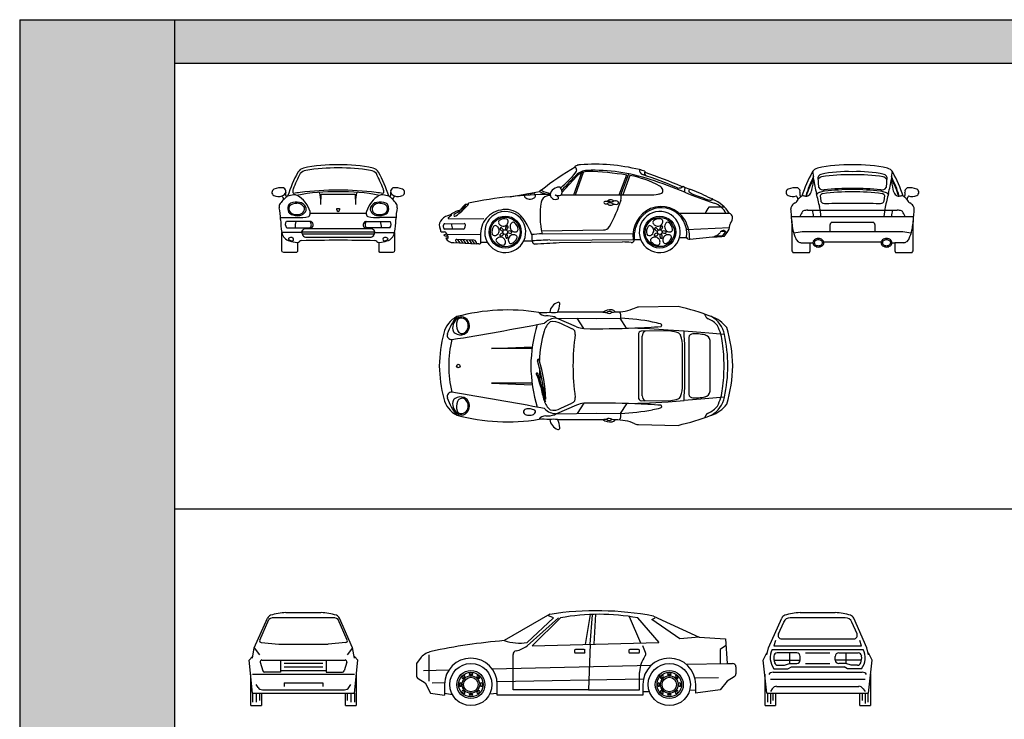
# Model space of a CAD drawing. Header units: millimetres. Extents: x 1343 to 64046, y 44602 to 77982.
# Tile 22 of 68: x 1343 to 15591, y 67861 to 77982. Entities that reach past the tile are written whole.
import ezdxf

# ---------------------------------------------------------------- set-up
doc = ezdxf.new("R2010")
doc.units = ezdxf.units.MM
doc.layers.add('L1', color=7, linetype='Continuous')

# ---------------------------------------------------------------- blocks, each defined once
blk = doc.blocks.new('A$C74323DED')
for p, q in [((3454, 1779), (2883, 1770)), ((1698, 1611), (2276, 1604)), ((1987, 1485), (1698, 1611)), ((2365, 1697), (1709, 1697)), ((2091, 1458), (1994, 1608)), ((2276, 1604), (2625, 1607)), ((2709, 1467), (2615, 1607)), ((1920, 1456), (1757, 1530)), ((3040, 1455), (2706, 1463)), ((3313, 1438), (3040, 1455)), ((3542, 1423), (3313, 1438)), ((2881, 1371), (2881, 919)), ((3349, 1420), (2924, 1424)), ((2936, 919), (2936, 1351)), ((3843, 1398), (3542, 1423)), ((3610, 1330), (3610, 919)), ((3749, 1381), (3670, 1382)), ((4128, 1372), (3843, 1398)), ((3920, 919), (3920, 1285)), ((757, 1172), (1346, 1193)), ((1343, 1172), (757, 1172)), ((3521, 919), (3521, 1193)), ((2881, 919), (2881, 467)), ((2936, 488), (2936, 919)), ((3521, 645), (3521, 919)), ((3610, 919), (3610, 508)), ((3920, 553), (3920, 919)), ((1343, 667), (757, 667)), ((757, 667), (1346, 646)), ((3843, 440), (3542, 416)), ((3670, 456), (3749, 458)), ((4128, 466), (3843, 440)), ((1987, 353), (1698, 227)), ((1757, 308), (1920, 382)), ((2091, 381), (1994, 231)), ((2709, 371), (2615, 232)), ((2706, 375), (3040, 383)), ((2924, 415), (3349, 419)), ((3040, 383), (3313, 401)), ((3313, 401), (3542, 416)), ((1698, 227), (2276, 234)), ((2276, 234), (2625, 231)), ((1709, 142), (2365, 142)), ((2883, 69), (3454, 59))]:
    blk.add_line(p, q)
blk.add_circle((275, 917), 26.6)
for centre, radius, start, end in [((989, -1113), 2841, 80.8502, 105.0021), ((1775, 1669), 180, 109.8569, 171.1321), ((1474, 1833), 272, 329.8315, 356.1352), ((1722, 1816), 23, 356.1352, 109.8569), ((2481, 1502), 227, 85.3914, 120.853), ((2494, 1666), 62.2, 34.5743, 84.6458), ((2566, 2363), 662, 268.1893, 293.5908), ((2898, 1603), 167, 95.1224, 113.5908), ((2655, -1726), 3595, 69.1236, 77.1575), ((430, 1299), 377, 117.9341, 165.8561), ((798, 1172), 713, 139.8356, 163.0263), ((431, 1422), 250, 127.028, 151.6532), ((468, 1509), 219, 164.1178, 200.1268), ((311, 1553), 56.1, 99.1163, 164.1178), ((321, 1523), 106, 37.9901, 112.4095), ((318, 1511), 99.1, 44.3179, 99.1163), ((311, 1504), 109, 356.0625, 44.3179), ((290, 1499), 146, 327.3729, 37.9901), ((1497, 2565), 874, 266.2788, 276.579), ((1538, 1764), 121, 216.3025, 270.9016), ((1697, 1368), 243, 89.731, 135.9605), ((1546, 1139), 505, 75.5186, 90.7239), ((1653, 1991), 300, 259.298, 280.702), ((1699, 1640), 28.7, 205.9448, 269.41), ((2440, 2256), 564, 262.3343, 268.0614), ((2461, 1645), 61.9, 53.34, 130.5245), ((2458, 1739), 60, 231.9068, 311.9577), ((2440, 2256), 564, 275.8996, 280.6987), ((2498, 1635), 130, 347.733, 31.3426), ((2506, -1399), 3009, 78.8685, 87.7376), ((3957, 1711), 128, 198.9069, 239.4435), ((3768, 1296), 329, 38.5491, 67.8682), ((3794, 1199), 456, 36.82, 71.8248), ((3738, 1287), 399, 12.4252, 60.1974), ((-7490, 48703), 48020, 279.1905, 280.8179), ((344, 1469), 151, 151.6532, 191.6286), ((267, 1453), 72.1, 191.6286, 237.7927), ((330, 1461), 73.4, 202.5631, 318.9552), ((279, 1506), 141, 318.9552, 356.0625), ((3487, 888), 2163, 163.0913, 179.1793), ((1792, 1337), 288, 130.3021, 163.3105), ((1648, 1352), 209, 58.5386, 101.741), ((1901, 1391), 67.8, 345.774, 73.1452), ((2134, 1833), 377, 247.0122, 263.4658), ((2291, 14176), 12719, 269.1001, 272.4197), ((2664, 7520), 6055, 271.5472, 275.1572), ((2566, -1097), 2700, 76.3839, 78.8685), ((3197, 1507), 21, 304.6109, 76.3839), ((3361, 1172), 741, 5.9587, 26.3467), ((2341, 908), 1904, 0.3429, 17.2682), ((2143, 867), 2144, 165.8561, 178.6137), ((176, 1362), 62.2, 163.0263, 273.4503), ((1989, 902), 1853, 167.5836, 179.4615), ((308, 1519), 150, 237.7927, 290.4863), ((323, 1478), 106, 290.4863, 327.3729), ((3060, 957), 1612, 163.3105, 178.5788), ((5525, 896), 3591, 172.3421, 179.6342), ((2931, 1374), 50, 98.3498, 183.3387), ((3016, 1353), 80.6, 119.4221, 181.6531), ((3333, 1075), 345, 69.3284, 87.2077), ((3430, 1333), 69, 24.9469, 69.3284), ((3074, 1204), 447, 358.5563, 20.6788), ((-3919, 973), 7474, 359.5886, 3.4511), ((3666, 1326), 56.4, 86.7926, 175.4907), ((3688, 647), 736, 77.7157, 85.2325), ((3823, 1271), 97.7, 8.5929, 77.7157), ((1787, 893), 2389, 0.6326, 11.5834), ((1869, 940), 2251, 359.4726, 7.8972), ((1433, 1000), 14.3, 16.9212, 209.452), ((-612, 378), 2152, 1.6045, 16.9212), ((2143, 971), 2144, 181.3863, 194.1439), ((1989, 937), 1853, 180.5385, 192.4164), ((3487, 950), 2163, 180.8207, 196.9087), ((-1123, 229), 2655, 8.2627, 16.7299), ((3060, 882), 1612, 179.6179, 185.9686), ((5525, 942), 3591, 180.3658, 187.6579), ((-3919, 866), 7474, 356.5489, 0.4114), ((1869, 898), 2251, 352.1028, 0.5274), ((1787, 946), 2389, 348.4166, 359.3674), ((2341, 931), 1904, 342.7318, 359.6571), ((1414, 805), 10.7, 20.4589, 234.6463), ((-748, -50), 2316, 12.8462, 21.4384), ((-869, -47), 2447, 10.4806, 20.4589), ((3060, 882), 1612, 189.5681, 196.6895), ((3272, 867), 1786, 188.2627, 193.8902), ((3074, 634), 447, 339.3212, 1.4437), ((3361, 666), 741, 333.6533, 354.0413), ((430, 539), 377, 194.1439, 242.0659), ((176, 476), 62.2, 86.5497, 196.9737), ((798, 666), 713, 196.9737, 220.1644), ((-7490, -46865), 48020, 79.1821, 80.8095), ((267, 386), 72.1, 122.2073, 168.3714), ((308, 320), 150, 69.5137, 122.2073), ((330, 377), 73.4, 41.0448, 157.4369), ((323, 361), 106, 32.6271, 69.5137), ((1717, 512), 212, 192.8462, 212.2634), ((1901, 447), 67.8, 286.8548, 14.226), ((2931, 464), 50, 176.6613, 261.6502), ((3016, 485), 80.6, 178.3469, 240.5779), ((3333, 764), 345, 272.7923, 290.6716), ((3430, 505), 69, 290.6716, 335.0531), ((3666, 513), 56.4, 184.5093, 273.2074), ((3688, 1191), 736, 274.7675, 282.2843), ((3823, 568), 97.7, 282.2843, 351.4071), ((3738, 552), 399, 299.8026, 347.5748), ((344, 370), 151, 168.3714, 208.3468), ((431, 416), 250, 208.3468, 232.972), ((468, 330), 219, 159.8732, 195.8822), ((279, 332), 141, 3.9375, 41.0448), ((311, 335), 109, 315.6821, 3.9375), ((290, 339), 146, 322.0099, 32.6271), ((1261, 254), 42.1, 103.6051, 190.8943), ((1289, 138), 161, 78.7083, 103.6051), ((1270, 10), 290, 67.6789, 80.1369), ((1792, 502), 288, 196.6895, 229.6979), ((1697, 470), 243, 224.0395, 270.269), ((1648, 486), 209, 258.259, 301.4614), ((2134, 6), 377, 96.5342, 112.9878), ((2291, -12337), 12719, 87.5803, 90.8999), ((2506, 3238), 3009, 272.2624, 281.1315), ((2664, -5682), 6055, 84.8428, 88.4528), ((2566, 2935), 2700, 281.1315, 283.6161), ((3197, 331), 21, 283.6161, 55.3891), ((3768, 542), 329, 292.1318, 321.4509), ((3794, 639), 456, 288.1752, 323.18), ((989, 2951), 2841, 254.9979, 279.1498), ((311, 285), 56.1, 195.8822, 260.8837), ((321, 315), 106, 247.5905, 322.0099), ((318, 328), 99.1, 260.8837, 315.6821), ((1275, 266), 58.7, 199.9709, 271.0187), ((1296, 515), 309, 266.289, 279.9756), ((1322, 280), 74.5, 291.2471, 335.9991), ((1370, 259), 22.4, 337.0168, 60.8966), ((1538, 74), 121, 89.0984, 143.6975), ((1497, -727), 874, 83.421, 93.7212), ((1546, 700), 505, 269.2761, 284.4814), ((1653, -153), 300, 79.298, 100.702), ((1699, 199), 28.7, 90.59, 154.0552), ((2440, -418), 564, 91.9386, 97.6657), ((2458, 99), 60, 48.0423, 128.0932), ((2461, 193), 61.9, 229.4755, 306.66), ((2440, -418), 564, 79.3013, 84.1004), ((2498, 204), 130, 328.6574, 12.267), ((2655, 3564), 3595, 282.8425, 290.8764), ((3957, 127), 128, 120.5565, 161.0931), ((1775, 170), 180, 188.8679, 250.1431), ((1474, 5), 272, 3.8648, 30.1685), ((1722, 22), 23, 250.1431, 3.8648), ((2481, 337), 227, 239.147, 274.6086), ((2494, 172), 62.2, 275.3542, 325.4257), ((2566, -525), 662, 66.4092, 91.8107), ((2898, 235), 167, 246.4092, 264.8776)]:
    blk.add_arc(centre, radius, start, end)
blk = doc.blocks.new('A$C0D977D80')
for p, q in [((1945, 835), (2063, 1157)), ((1969, 835), (2088, 1166)), ((2626, 835), (2743, 1141)), ((1776, 876), (1986, 1099)), ((2601, 835), (2712, 1123)), ((2759, 1115), (2654, 835)), ((1765, 835), (3038, 835)), ((4129, 657), (3902, 657)), ((137, 488), (645, 494)), ((4199, 565), (3477, 565)), ((28, 298), (76, 298)), ((78, 418), (361, 422)), ((352, 337), (81, 337)), ((100, 286), (125, 238)), ((1478, 314), (2374, 328)), ((4200, 359), (3579, 328)), ((4078, 309), (4145, 309)), ((4145, 309), (4091, 237)), ((123, 207), (95, 207)), ((125, 239), (97, 239)), ((113, 262), (591, 265)), ((208, 144), (536, 129)), ((500, 181), (252, 188)), ((265, 187), (297, 140)), ((306, 186), (339, 138)), ((347, 185), (381, 136)), ((388, 184), (422, 134)), ((430, 183), (464, 132)), ((471, 182), (505, 130)), ((602, 153), (695, 153)), ((1222, 168), (1345, 168)), ((1486, 271), (2803, 276)), ((1604, 182), (2820, 189)), ((1735, 146), (2653, 155)), ((2820, 189), (2913, 189)), ((3477, 217), (3578, 217)), ((3623, 193), (3954, 228)), ((4091, 237), (3989, 237))]:
    blk.add_line(p, q)
for centre, radius in [((954, 297), 232), ((954, 297), 214), ((3190, 297), 231), ((3190, 297), 211), ((954, 297), 34.5), ((3190, 297), 34.5)]:
    blk.add_circle(centre, radius)
for centre, radius, start, end in [((3905, -2121), 3877, 120.0327, 128.7417), ((486, 2406), 1942, 310.9118, 320.1693), ((1968, 1240), 5.75, 130.3057, 227.42), ((2026, 1171), 95.1, 107.5822, 130.3057), ((1942, 1196), 45.3, 0.8533, 60.9585), ((1925, 1196), 62.6, 327.2384, 0.8533), ((2146, 958), 232, 92.1153, 135.6505), ((2147, 962), 211, 100.922, 139.621), ((2057, 1074), 198, 94.1765, 107.5822), ((2245, -1511), 2789, 76.4584, 94.1765), ((2142, 1038), 136, 85.2905, 105.0909), ((2233, -1404), 2595, 71.6257, 92.1153), ((2006, -3501), 4677, 81.3123, 88.1945), ((2958, 1188), 60.5, 166.6866, 252.7256), ((2775, 689), 526, 67.9931, 76.4584), ((3024, 1156), 55.4, 157.6137, 236.8178), ((3010, 1179), 38.1, 183.131, 212.6911), ((1313, -3944), 5367, 65.8836, 71.9284), ((12256, -8925), 14370, 135.6505, 136.8452), ((2516, -255), 1391, 61.0404, 79.9379), ((-227, -7896), 9566, 67.4195, 70.6685), ((735, -5915), 7349, 67.4643, 71.6257), ((-1388, 15899), 15282, 279.0821, 280.7032), ((647, 4859), 4060, 278.9741, 279.9398), ((1354, 822), 39, 19.3309, 99.9398), ((1485, 863), 40.9, 100.2432, 149.9058), ((1621, 1211), 370, 242.5161, 267.7079), ((1637, 1142), 287, 236.3223, 263.9981), ((1678, 842), 71.6, 146.0461, 217.0521), ((1741, 800), 148, 106.8004, 146.0461), ((1745, 789), 160, 88.2699, 106.8004), ((1672, 879), 104, 338.7588, 41.8626), ((3148, 982), 138, 278.6295, 299.6173), ((3141, 873), 102, 24.1194, 61.0404), ((3195, 898), 41.7, 299.6173, 24.1194), ((3465, 1023), 89, 257.757, 298.8536), ((3477, 1125), 173, 279.7158, 286.5781), ((3470, 1015), 79.5, 298.8536, 315.5302), ((4852, 3747), 3087, 244.5776, 246.4903), ((3678, 893), 132, 164.901, 188.1772), ((3225, 1363), 544, 306.8119, 309.1229), ((5661, 5957), 5505, 247.4643, 252.1685), ((3641, 892), 32.1, 129.7357, 205.1234), ((3785, 1122), 299, 234.6336, 249.0369), ((3623, 857), 59.5, 61.6058, 92.5932), ((2071, -2930), 4152, 63.3754, 67.6348), ((378, 711), 43.2, 347.1951, 4.586), ((1655, -5203), 6045, 95.9895, 101.7782), ((1655, -5203), 6045, 90.4629, 95.9895), ((1265, 824), 34.2, 176.1497, 222.7512), ((1244, 825), 13.7, 110.0787, 176.1497), ((1314, 635), 216, 98.9741, 110.0787), ((1310, 871), 99.6, 224.9709, 263.1064), ((1311, 879), 107, 263.1064, 310.9353), ((1359, 823), 33.8, 310.9353, 19.3309), ((2724, 538), 1266, 171.3409, 192.1792), ((1573, 714), 101, 134.0164, 171.7656), ((1598, 688), 138, 85.9671, 134.0164), ((1681, 845), 75.4, 217.0521, 281.3564), ((1727, 969), 142, 249.062, 283.4372), ((661, -558), 1725, 52.0474, 53.9542), ((1684, 844), 74, 278.7004, 298.726), ((1713, 791), 13.5, 298.726, 52.0474), ((1750, 849), 20.6, 298.7258, 338.7588), ((2401, 717), 20.6, 99.7562, 160.4129), ((2397, 723), 15.4, 176.6479, 242.8705), ((2433, 528), 212, 80.2438, 99.7562), ((2480, 697), 66.6, 44.3957, 139.7282), ((2463, 665), 54.9, 105.3214, 122.579), ((2469, 644), 76.7, 60.0342, 105.3214), ((604, 1415), 2129, 330.7787, 342.1116), ((2486, 835), 99.5, 260.2438, 287.0344), ((2882, -457), 1252, 105.9563, 107.0344), ((2554, 689), 59.6, 59.6749, 105.9563), ((2564, 729), 31, 266.7399, 332.7213), ((2574, 724), 19.6, 332.7213, 59.6749), ((2527, 793), 107, 342.4709, 23.0474), ((3026, 1784), 950, 270.7508, 278.6295), ((6584, 8429), 8124, 249.0369, 250.7296), ((3923, 817), 59.3, 250.7296, 304.451), ((3945, 807), 28.2, 243.3754, 273.1013), ((3947, 769), 9.64, 350.572, 93.1013), ((3793, 326), 471, 30.6012, 69.7712), ((3885, 436), 294, 47.4539, 72.1685), ((422, 179), 453, 105.2674, 122.931), ((521, 139), 513, 116.7063, 126.5477), ((-310, 1327), 966, 304.5471, 318.1897), ((320, 577), 35.8, 145.6761, 198.2113), ((696, 334), 484, 144.3708, 146.9759), ((95, 817), 315, 309.8199, 332.7747), ((696, 334), 484, 130.6061, 144.3708), ((330, 696), 51.2, 332.9698, 5.3561), ((381, 1834), 1134, 269.9807, 271.956), ((378, 711), 43.2, 318.1897, 347.1951), ((954, 297), 297, 334.2966, 209.0498), ((2410, 748), 44.2, 242.8705, 302.579), ((2482, 755), 70.2, 221.2146, 311.9424), ((2539, 766), 64.1, 240.0342, 257.7386), ((2576, 934), 237, 257.7386, 266.7399), ((3237, 242), 435, 114.3833, 186.9994), ((3190, 297), 297, 344.4182, 201.2461), ((3209, 276), 373, 351.012, 145.0252), ((3207, 257), 410, 32.249, 111.4264), ((4109, 471), 278, 138.0973, 160.109), ((3908, 461), 261, 23.617, 47.4539), ((111, 395), 112, 148.6048, 206.2455), ((173, 357), 184, 105.9319, 148.6048), ((68, 725), 198, 285.9319, 302.931), ((140, 498), 10.5, 132.5148, 248.1066), ((238, 391), 155, 120.1073, 132.5148), ((141, 559), 38.2, 300.1073, 3.5555), ((228, 539), 17.4, 136.2257, 217.9492), ((223, 559), 31.5, 253.2636, 297.7168), ((883, 442), 28.6, 120.9956, 197.8705), ((924, 455), 71.9, 197.8705, 235.9011), ((941, 353), 135, 74.7674, 122.715), ((969, 454), 29.8, 355.2479, 74.7674), ((920, 459), 78.6, 319.2996, 355.2479), ((1096, 375), 71.9, 125.8705, 163.9011), ((1070, 410), 28.6, 48.9956, 125.8705), ((1004, 327), 135, 2.7674, 50.715), ((3286, 222), 467, 145.0479, 183.9771), ((3119, 442), 28.6, 120.9956, 197.8705), ((3160, 455), 71.9, 197.8705, 235.9011), ((3177, 353), 135, 74.7674, 122.715), ((3205, 454), 29.8, 355.2479, 74.7674), ((3156, 459), 78.6, 319.2996, 355.2479), ((3331, 375), 71.9, 125.8705, 163.9011), ((3306, 410), 28.6, 48.9956, 125.8705), ((3240, 327), 135, 2.7674, 50.715), ((3014, 194), 609, 359.8426, 27.5327), ((4186, 509), 57.5, 6.6632, 77.4272), ((4130, 503), 114, 317.9167, 6.6632), ((-189, 247), 222, 13.2693, 26.2455), ((141, 379), 83.2, 157.3657, 191.3927), ((93, 370), 34.6, 191.3927, 248.952), ((75, 407), 11.2, 73.462, 157.3657), ((78, 272), 26.5, 33.1333, 93.3768), ((297, 403), 119, 172.1237, 213.4233), ((348, 356), 19, 283.0515, 339.763), ((356, 398), 23.8, 345.2684, 78.4932), ((-74, 511), 468, 339.763, 345.2684), ((897, 302), 135, 146.7674, 194.715), ((809, 360), 29.8, 67.2479, 146.7674), ((790, 315), 78.6, 31.2996, 67.2479), ((793, 319), 74.3, 307.9011, 4.1768), ((799, 320), 68.4, 4.1768, 31.2996), ((893, 347), 13.4, 88.9758, 196.165), ((925, 357), 46.3, 196.165, 267.4295), ((926, 457), 74.3, 235.9011, 292.1768), ((874, 307), 57.3, 14.3785, 70.4641), ((928, 452), 68.4, 292.1768, 319.2996), ((1002, 344), 46.3, 124.165, 195.4295), ((939, 377), 57.3, 302.3785, 358.4641), ((983, 371), 13.4, 16.9758, 124.165), ((1013, 267), 46.3, 52.165, 123.4295), ((1025, 336), 57.3, 230.3785, 286.4641), ((1098, 374), 74.3, 163.9011, 220.1768), ((1093, 370), 68.4, 220.1768, 247.2996), ((1034, 293), 13.4, 304.9758, 52.165), ((1097, 379), 78.6, 247.2996, 283.2479), ((1109, 332), 29.8, 283.2479, 2.7674), ((2379, 421), 93.7, 266.8261, 330.7787), ((3133, 302), 135, 146.7674, 194.715), ((3045, 360), 29.8, 67.2479, 146.7674), ((3026, 315), 78.6, 31.2996, 67.2479), ((3029, 319), 74.3, 307.9011, 4.1768), ((3035, 320), 68.4, 4.1768, 31.2996), ((3129, 347), 13.4, 88.9758, 196.165), ((3160, 357), 46.3, 196.165, 267.4295), ((3162, 457), 74.3, 235.9011, 292.1768), ((3110, 307), 57.3, 14.3785, 70.4641), ((3164, 452), 68.4, 292.1768, 319.2996), ((3238, 344), 46.3, 124.165, 195.4295), ((3175, 377), 57.3, 302.3785, 358.4641), ((3219, 371), 13.4, 16.9758, 124.165), ((3249, 267), 46.3, 52.165, 123.4295), ((3261, 336), 57.3, 230.3785, 286.4641), ((3334, 374), 74.3, 163.9011, 220.1768), ((3329, 370), 68.4, 220.1768, 247.2996), ((3269, 293), 13.4, 304.9758, 52.165), ((3333, 379), 78.6, 247.2996, 283.2479), ((3344, 332), 29.8, 283.2479, 2.7674), ((4021, 309), 46.1, 310.8121, 335.4163), ((4112, 267), 53.5, 95.3019, 155.4163), ((4109, 292), 28.9, 37.061, 95.3019), ((3315, 839), 1010, 324.1039, 330.3955), ((4138, 371), 63.1, 330.3955, 8.0237), ((4258, 388), 57.6, 137.9167, 188.0237), ((70, 252), 6.54, 111.3974, 248.6026), ((-64, 595), 362, 291.3974, 298.1277), ((102, 331), 92, 248.6026, 267.2214), ((206, 272), 128, 210.1001, 270.6507), ((121, 216), 8.57, 279.5782, 357.1218), ((82, 218), 48.5, 357.1218, 24.9375), ((248, 175), 12.9, 73.3316, 187.8383), ((280, 180), 44.9, 187.8383, 238.3723), ((493, 137), 44.7, 349.6306, 81.0406), ((578, 150), 24.9, 257.2338, 7.5569), ((954, 297), 297, 209.0498, 334.2966), ((795, 274), 28.6, 192.9956, 269.8705), ((795, 317), 71.9, 269.8705, 307.9011), ((850, 178), 29.8, 139.2479, 218.7674), ((932, 244), 135, 218.7674, 266.715), ((887, 146), 78.6, 103.2996, 139.2479), ((885, 156), 68.4, 76.1768, 103.2996), ((888, 254), 13.4, 160.9758, 268.165), ((920, 224), 57.3, 86.3785, 142.4641), ((889, 287), 46.3, 268.165, 339.4295), ((883, 151), 74.3, 19.9011, 76.1768), ((886, 151), 71.9, 341.8705, 19.9011), ((1014, 242), 57.3, 158.3785, 214.4641), ((975, 220), 13.4, 232.9758, 340.165), ((944, 232), 46.3, 340.165, 51.4295), ((1077, 187), 78.6, 175.2996, 211.2479), ((1067, 187), 68.4, 148.1768, 175.2996), ((1072, 184), 74.3, 91.9011, 148.1768), ((1035, 161), 29.8, 211.2479, 290.7674), ((998, 259), 135, 290.7674, 338.715), ((1072, 187), 71.9, 53.8705, 91.9011), ((1097, 222), 28.6, 336.9956, 53.8705), ((1539, -1397), 1669, 91.8154, 96.9769), ((1888, 249), 550, 179.3492, 188.4165), ((1907, -7641), 7830, 92.2467, 94.1224), ((1888, 249), 550, 188.4165, 189.9629), ((1382, 160), 36, 189.9629, 262.3168), ((-387, 32137), 32061, 273.1546, 273.7949), ((2564, -1771), 1928, 83.7264, 87.3445), ((2779, 187), 41.1, 263.7264, 3.8028), ((3190, 297), 297, 201.2461, 344.4182), ((3030, 274), 28.6, 192.9956, 269.8705), ((3031, 317), 71.9, 269.8705, 307.9011), ((3086, 178), 29.8, 139.2479, 218.7674), ((3123, 146), 78.6, 103.2996, 139.2479), ((3168, 244), 135, 218.7674, 266.715), ((3121, 156), 68.4, 76.1768, 103.2996), ((3124, 254), 13.4, 160.9758, 268.165), ((3156, 224), 57.3, 86.3785, 142.4641), ((3125, 287), 46.3, 268.165, 339.4295), ((3119, 151), 74.3, 19.9011, 76.1768), ((3122, 151), 71.9, 341.8705, 19.9011), ((3250, 242), 57.3, 158.3785, 214.4641), ((3210, 220), 13.4, 232.9758, 340.165), ((3179, 232), 46.3, 340.165, 51.4295), ((3303, 187), 68.4, 148.1768, 175.2996), ((3313, 187), 78.6, 175.2996, 211.2479), ((3308, 184), 74.3, 91.9011, 148.1768), ((3271, 161), 29.8, 211.2479, 290.7674), ((3234, 259), 135, 290.7674, 338.715), ((3308, 187), 71.9, 53.8705, 91.9011), ((3333, 222), 28.6, 336.9956, 53.8705), ((3615, 232), 40.3, 201.7015, 280.4246), ((3919, 427), 202, 279.9162, 310.8121), ((3914, 2396), 2169, 271.0646, 274.6164), ((4028, 986), 754, 274.6164, 276.7982), ((4114, 260), 23.4, 276.7982, 324.1039), ((537, -67), 196, 79.5514, 90.0658), ((927, 138), 28.6, 264.9956, 341.8705), ((3163, 138), 28.6, 264.9956, 341.8705)]:
    blk.add_arc(centre, radius, start, end)
at = {"start_tangent": (-0.417695, 0.908587), "end_tangent": (0.024361, -0.999703)}
blk.add_spline([(1339, 255), (1102, 592), (816, 594), (626, 412), (597, 133)], degree=3, dxfattribs=at)
blk = doc.blocks.new('A$C562E542A')
for p, q in [((473, 940), (465, 1093)), ((1456, 1093), (1448, 940)), ((493, 821), (501, 751)), ((1420, 751), (1428, 821)), ((312, 614), (960, 614)), ((960, 614), (1609, 614)), ((79, 522), (960, 522)), ((83, 459), (83, 24)), ((667, 440), (960, 440)), ((960, 522), (1842, 522)), ((960, 440), (1254, 440)), ((1838, 24), (1838, 459)), ((960, 301), (233, 301)), ((638, 301), (638, 408)), ((1688, 301), (960, 301)), ((1283, 408), (1283, 301)), ((545, 154), (960, 154)), ((960, 154), (1376, 154)), ((83, 24), (92, 9)), ((92, 9), (98, 0)), ((98, 0), (331, 0)), ((219, 142), (348, 142)), ((331, 0), (340, 3)), ((340, 3), (348, 24)), ((348, 24), (348, 142)), ((348, 142), (388, 142)), ((1532, 142), (1572, 142)), ((1702, 142), (1572, 142)), ((1572, 142), (1572, 24)), ((1572, 24), (1581, 3)), ((1581, 3), (1590, 0)), ((1590, 0), (1823, 0)), ((1823, 0), (1829, 9)), ((1829, 9), (1838, 24))]:
    blk.add_line(p, q)
for centre, radius, start, end in [((2293, 131), 2176, 151.6654, 161.6106), ((496, 1087), 141, 106.5769, 147.0095), ((28, 1088), 370, 356.7756, 13.7444), ((922, -963), 2235, 89.0165, 102.0423), ((889, -693), 1865, 87.816, 101.9755), ((999, -963), 2235, 77.9577, 90.9835), ((1031, -693), 1865, 78.0245, 92.184), ((1425, 1087), 141, 32.9905, 73.4231), ((1893, 1088), 370, 166.2556, 183.2244), ((-372, 131), 2176, 18.3894, 28.3346), ((1816, 362), 1598, 152.5472, 163.4401), ((1431, 487), 1186, 150.6736, 163.8395), ((-495, 1118), 894, 346.6206, 356.7756), ((2521, 1375), 2146, 188.2366, 194.0586), ((513, 1083), 49, 101.9755, 167.9913), ((526, 1029), 67.2, 99.9824, 151.6266), ((872, -942), 2068, 87.5635, 99.9824), ((1048, -942), 2068, 80.0176, 92.4365), ((1395, 1029), 67.2, 28.3734, 80.0176), ((1408, 1083), 49, 12.0087, 78.0245), ((-601, 1375), 2146, 345.9414, 351.7634), ((105, 362), 1598, 16.5599, 27.4528), ((490, 487), 1186, 16.1605, 29.3264), ((2416, 1118), 894, 183.2244, 193.3794), ((50, 871), 49.9, 115.0974, 243.9551), ((129, 702), 237, 80.3021, 115.0974), ((151, 887), 51.3, 343.5834, 69.0261), ((299, 851), 101, 167.3033, 208.0806), ((193, 954), 187, 322.9516, 346.6206), ((502, 805), 68.9, 107.9765, 149.8697), ((540, 994), 86.4, 218.7801, 276.5335), ((601, 501), 388, 96.5392, 107.9765), ((1031, -3341), 4223, 90.957, 96.7848), ((925, -2363), 3292, 89.3777, 96.5335), ((1051, -3429), 4344, 91.1993, 96.5392), ((996, -2363), 3292, 83.4665, 90.6223), ((869, -3429), 4344, 83.4608, 88.8007), ((890, -3341), 4223, 83.2152, 89.043), ((1320, 501), 388, 72.0235, 83.4608), ((1381, 994), 86.4, 263.4665, 321.2199), ((1418, 805), 68.9, 30.1303, 72.0235), ((1728, 954), 187, 193.3794, 217.0484), ((1622, 851), 101, 331.9194, 12.6967), ((1770, 887), 51.3, 110.9739, 196.4166), ((1792, 702), 237, 64.9026, 99.6979), ((1871, 871), 49.9, 296.0449, 64.9026), ((97, 967), 156, 243.9551, 289.3733), ((211, 578), 163, 119.5686, 142.1434), ((86, 799), 91.2, 299.5686, 341.5575), ((28, 730), 150, 15.3611, 36.5085), ((518, 423), 490, 129.0405, 134.8281), ((518, 423), 490, 126.2183, 129.0405), ((305, 980), 164, 244.1354, 262.2646), ((291, 880), 63, 262.2646, 322.9516), ((-12357, -2351), 13192, 13.1902, 14.0586), ((538, 805), 48, 96.7848, 159.9179), ((545, 758), 45.3, 189.1999, 254.6823), ((599, 1032), 324, 258.2993, 273.2168), ((1322, 1032), 324, 266.7832, 281.7007), ((1375, 758), 45.3, 285.3177, 350.8001), ((1383, 805), 48, 20.0821, 83.2152), ((14278, -2351), 13192, 165.9414, 166.8098), ((1629, 880), 63, 217.0484, 277.7354), ((1616, 980), 164, 277.7354, 295.8646), ((1403, 423), 490, 50.9595, 53.7817), ((1403, 423), 490, 45.1719, 50.9595), ((1893, 730), 150, 143.4915, 164.6389), ((1835, 799), 91.2, 198.4425, 240.4314), ((1824, 967), 156, 250.6267, 296.0449), ((1709, 578), 163, 37.8566, 60.4314), ((132, 639), 62.8, 142.1434, 184.6638), ((-115074, -8759), 115527, 4.61251, 4.66376), ((498, 416), 316, 145.922, 160.3342), ((259, 578), 27.3, 109.4344, 145.922), ((310, 433), 180, 89.3089, 109.4344), ((-34, 504), 431, 2.5076, 14.8206), ((-187, 502), 691, 1.7207, 13.1902), ((1511, -76080), 76793, 90.4108, 90.66673), ((410, -76080), 76793, 89.33327, 89.5892), ((2107, 502), 691, 166.8098, 178.2793), ((1955, 504), 431, 165.1794, 177.4924), ((1611, 433), 180, 70.5656, 90.6911), ((1662, 578), 27.3, 34.078, 70.5656), ((1423, 416), 316, 19.6658, 34.078), ((1789, 639), 62.8, 355.3362, 37.8566), ((116995, -8759), 115527, 175.33624, 175.38749), ((-2736, 304), 2823, 3.1419, 4.6125), ((-2736, 304), 2823, 2.558, 3.1419), ((617, 454), 533, 182.558, 193.9206), ((689, 385), 59.6, 112.0933, 143.3956), ((1232, 385), 59.6, 36.6044, 67.9067), ((1304, 454), 533, 346.0794, 357.442), ((4656, 304), 2823, 176.8581, 177.442), ((4656, 304), 2823, 175.3875, 176.8581), ((880, 519), 804, 193.9206, 203.1751), ((380, -815), 1126, 97.492, 103.7333), ((655, 410), 16.7, 143.3956, 186.7251), ((1266, 410), 16.7, 353.2749, 36.6044), ((1541, -815), 1126, 76.2667, 82.508), ((1041, 519), 804, 336.8249, 346.0794), ((238, 244), 106, 203.1751, 234.1769), ((228, 230), 87.9, 234.1769, 264.3006), ((437, 142), 48.2, 151.9403, 180), ((451, 134), 65.1, 127.8496, 151.9403), ((437, 142), 29.2, 151.9403, 180), ((461, 122), 80.9, 107.8419, 127.8496), ((451, 134), 46.1, 127.8496, 151.9403), ((461, 122), 61.9, 107.8419, 127.8496), ((467, 102), 102, 90, 107.8419), ((467, 102), 82.5, 90, 107.8419), ((467, 102), 102, 72.1581, 90), ((467, 102), 82.5, 72.1581, 90), ((474, 122), 61.9, 52.1504, 72.1581), ((474, 122), 80.9, 52.1504, 72.1581), ((483, 134), 46.1, 28.0597, 52.1504), ((483, 134), 65.1, 28.0597, 52.1504), ((498, 142), 29.2, 0, 28.0597), ((498, 142), 48.2, 14.2223, 28.0597), ((498, 142), 48.2, 0, 14.2223), ((1422, 142), 48.2, 165.7777, 180), ((1422, 142), 48.2, 151.9403, 165.7777), ((1437, 134), 65.1, 127.8496, 151.9403), ((1422, 142), 29.2, 151.9403, 180), ((1447, 122), 80.9, 107.8419, 127.8496), ((1437, 134), 46.1, 127.8496, 151.9403), ((1447, 122), 61.9, 107.8419, 127.8496), ((1453, 102), 102, 90, 107.8419), ((1453, 102), 82.5, 90, 107.8419), ((1453, 102), 102, 72.1581, 90), ((1453, 102), 82.5, 72.1581, 90), ((1460, 122), 61.9, 52.1504, 72.1581), ((1460, 122), 80.9, 52.1504, 72.1581), ((1469, 134), 46.1, 28.0597, 52.1504), ((1469, 134), 65.1, 28.0597, 52.1504), ((1484, 142), 29.2, 0, 28.0597), ((1484, 142), 48.2, 0, 28.0597), ((1693, 230), 87.9, 275.6994, 305.8231), ((1683, 244), 106, 305.8231, 336.8249), ((437, 142), 48.2, 180, 208.0597), ((451, 150), 65.1, 208.0597, 232.1504), ((437, 142), 29.2, 180, 208.0597), ((451, 150), 46.1, 208.0597, 232.1504), ((461, 163), 80.9, 232.1504, 252.1581), ((461, 163), 61.9, 232.1504, 252.1581), ((467, 182), 102, 252.1581, 270), ((467, 182), 82.5, 252.1581, 270), ((467, 182), 82.5, 270, 287.8419), ((467, 182), 102, 270, 287.8419), ((474, 163), 61.9, 287.8419, 307.8496), ((474, 163), 80.9, 287.8419, 307.8496), ((483, 150), 46.1, 307.8496, 331.9403), ((483, 150), 65.1, 307.8496, 331.9403), ((498, 142), 29.2, 331.9403, 0), ((498, 142), 48.2, 331.9403, 0), ((1422, 142), 48.2, 180, 208.0597), ((1437, 150), 65.1, 208.0597, 232.1504), ((1422, 142), 29.2, 180, 208.0597), ((1437, 150), 46.1, 208.0597, 232.1504), ((1447, 163), 80.9, 232.1504, 252.1581), ((1447, 163), 61.9, 232.1504, 252.1581), ((1453, 182), 102, 252.1581, 270), ((1453, 182), 82.5, 252.1581, 270), ((1453, 182), 82.5, 270, 287.8419), ((1453, 182), 102, 270, 287.8419), ((1460, 163), 61.9, 287.8419, 307.8496), ((1460, 163), 80.9, 287.8419, 307.8496), ((1469, 150), 46.1, 307.8496, 331.9403), ((1469, 150), 65.1, 307.8496, 331.9403), ((1484, 142), 29.2, 331.9403, 0), ((1484, 142), 48.2, 331.9403, 0)]:
    blk.add_arc(centre, radius, start, end)
blk = doc.blocks.new('A$C575776E1')
for p, q in [((709, 695), (715, 847)), ((715, 847), (960, 847)), ((960, 847), (1205, 847)), ((1205, 847), (1212, 695)), ((942, 620), (942, 637)), ((942, 637), (960, 637)), ((960, 637), (978, 637)), ((978, 637), (978, 620)), ((125, 508), (362, 508)), ((568, 450), (210, 450)), ((556, 570), (1365, 570)), ((1352, 450), (1711, 450)), ((1796, 508), (1558, 508)), ((144, 29), (144, 291)), ((432, 291), (144, 291)), ((215, 359), (568, 359)), ((1489, 295), (432, 295)), ((1431, 345), (490, 345)), ((1706, 359), (1353, 359)), ((1489, 291), (1776, 291)), ((1776, 291), (1776, 29)), ((370, 148), (370, 18)), ((1483, 269), (438, 269)), ((522, 222), (1399, 222)), ((1551, 18), (1551, 148)), ((150, 9), (144, 29)), ((171, 0), (150, 9)), ((358, 0), (171, 0)), ((370, 18), (358, 0)), ((1563, 0), (1551, 18)), ((1750, 0), (1563, 0)), ((1771, 9), (1750, 0)), ((1776, 29), (1771, 9))]:
    blk.add_line(p, q)
for centre, radius, start, end in [((2293, 131), 2176, 151.6654, 161.6106), ((5449, -1230), 5572, 154.7691, 157.331), ((496, 1087), 141, 106.5769, 147.0095), ((515, 1046), 145, 98.8288, 137.138), ((922, -963), 2235, 89.0165, 102.0423), ((967, -1861), 3087, 90.1183, 98.8288), ((999, -963), 2235, 77.9577, 90.9835), ((954, -1861), 3087, 81.1712, 89.8817), ((1406, 1046), 145, 42.862, 81.1712), ((1425, 1087), 141, 32.9905, 73.4231), ((-3528, -1230), 5572, 22.669, 25.2309), ((-372, 131), 2176, 18.3894, 28.3346), ((50, 871), 49.9, 115.0974, 243.9551), ((129, 702), 237, 80.3021, 115.0974), ((123, 896), 80.4, 290.1324, 343.5834), ((151, 887), 51.3, 343.5834, 69.0261), ((299, 851), 101, 167.3033, 208.0806), ((386, 885), 84.5, 157.331, 189.6954), ((320, 874), 17.8, 189.6954, 250.81), ((1084, -4737), 5646, 96.8525, 97.8386), ((888, -1810), 2690, 88.4503, 101.2492), ((986, -3920), 4824, 90.3048, 96.8525), ((602, 818), 98.8, 9.7686, 33.6235), ((935, -3920), 4824, 83.1475, 89.6952), ((1033, -1810), 2690, 78.7508, 91.5497), ((1318, 818), 98.8, 146.3765, 170.2314), ((837, -4737), 5646, 82.1614, 83.1475), ((1601, 874), 17.8, 289.19, 350.3046), ((1535, 885), 84.5, 350.3046, 22.669), ((1622, 851), 101, 331.9194, 12.6967), ((1770, 887), 51.3, 110.9739, 196.4166), ((1798, 896), 80.4, 196.4166, 249.8676), ((1792, 702), 237, 64.9026, 99.6979), ((1871, 871), 49.9, 296.0449, 64.9026), ((97, 967), 156, 243.9551, 289.3733), ((518, 423), 490, 134.8281, 144.1814), ((97, 967), 156, 289.3733, 290.1324), ((28, 730), 150, 15.3611, 36.5085), ((518, 423), 490, 129.0405, 134.8281), ((518, 423), 490, 126.2183, 129.0405), ((350, 431), 405, 94.9644, 107.495), ((294, 658), 60.7, 111.9374, 163.6607), ((358, 498), 233, 79.3702, 111.9374), ((375, 498), 215, 93.9805, 116.8742), ((325, 722), 113, 68.5915, 94.9644), ((368, 600), 113, 40.644, 93.9805), ((158, 471), 413, 17.1788, 59.734), ((378, 604), 125, 24.0064, 79.3702), ((50, 723), 660, 357.6224, 9.7686), ((1871, 723), 660, 170.2314, 182.3776), ((1763, 471), 413, 120.266, 162.8212), ((1543, 604), 125, 100.6298, 155.9936), ((1553, 600), 113, 86.0195, 139.356), ((1563, 498), 233, 68.0626, 100.6298), ((1596, 722), 113, 85.0356, 111.4085), ((1546, 498), 215, 63.1258, 86.0195), ((1571, 431), 405, 72.505, 85.0356), ((1627, 658), 60.7, 16.3393, 68.0626), ((1403, 423), 490, 50.9595, 53.7817), ((1403, 423), 490, 45.1719, 50.9595), ((1893, 730), 150, 143.4915, 164.6389), ((1403, 423), 490, 35.8186, 45.1719), ((1824, 967), 156, 249.8676, 250.6267), ((1824, 967), 156, 250.6267, 296.0449), ((187, 661), 82.4, 144.1814, 188.2817), ((-690, 470), 816, 0.7215, 12.6964), ((361, 638), 131, 163.6607, 203.4469), ((328, 651), 108, 216.7459, 256.4349), ((320, 635), 74.4, 169.3541, 244.4952), ((304, 638), 59, 116.8742, 169.3541), ((384, 641), 89.4, 280.7299, 336.0281), ((402, 638), 96.3, 292.3048, 343.6252), ((409, 630), 62.9, 336.0281, 44.0571), ((430, 629), 67.1, 343.6252, 22.6512), ((482, 571), 73.6, 329.7404, 17.1788), ((971, 621), 29.1, 181.4284, 247.8657), ((949, 621), 29.1, 292.1343, 358.5716), ((1439, 571), 73.6, 162.8212, 210.2596), ((1491, 629), 67.1, 157.3488, 196.3748), ((1519, 638), 96.3, 196.3748, 247.6952), ((1512, 630), 62.9, 135.9429, 203.9719), ((1536, 641), 89.4, 203.9719, 259.2701), ((1593, 651), 108, 283.5651, 323.2541), ((1601, 635), 74.4, 295.5048, 10.6459), ((1616, 638), 59, 10.6459, 63.1258), ((1560, 638), 131, 336.5531, 16.3393), ((2611, 470), 816, 167.3036, 179.2785), ((1733, 661), 82.4, 351.7183, 35.8186), ((1234, 494), 1108, 180.7215, 190.5334), ((263, 408), 68.6, 141.7653, 224.5553), ((367, 734), 184, 244.4952, 280.7299), ((366, 724), 190, 250.2742, 292.3048), ((467, 383), 132, 149.6747, 190.488), ((384, 1267), 760, 268.3805, 281.3171), ((521, 548), 28.7, 294.5018, 329.7404), ((520, 406), 52.1, 357.5692, 57.9218), ((537, 395), 63.2, 14.0938, 60.2062), ((1384, 395), 63.2, 119.7938, 165.9062), ((1400, 406), 52.1, 122.0782, 182.4308), ((1400, 548), 28.7, 210.2596, 245.4982), ((1537, 1267), 760, 258.6829, 271.6195), ((1554, 724), 190, 247.6952, 289.7258), ((1554, 734), 184, 259.2701, 295.5048), ((1453, 383), 132, 349.512, 30.3253), ((1657, 408), 68.6, 315.4447, 38.2347), ((687, 494), 1108, 349.4666, 359.2785), ((1234, 494), 1108, 190.5334, 190.6571), ((298, 318), 156, 190.6571, 254.0886), ((461, 300), 30.2, 131.2732, 186.1316), ((546, 309), 115, 186.1316, 211.7176), ((502, 254), 91.4, 97.5962, 131.2732), ((511, 406), 61.7, 310.6277, 357.5692), ((557, 400), 42.2, 284.5417, 14.0938), ((1363, 400), 42.2, 165.9062, 255.4583), ((1410, 406), 61.7, 182.4308, 229.3723), ((1419, 254), 91.4, 48.7268, 82.4038), ((1375, 309), 115, 328.2824, 353.8684), ((1459, 300), 30.2, 353.8684, 48.7268), ((1623, 318), 156, 285.9114, 349.3429), ((687, 494), 1108, 349.3429, 349.4666), ((253, 198), 12.7, 119.3753, 237.7588), ((278, 154), 64.2, 76.6869, 119.3753), ((321, 307), 141, 237.7588, 249.1376), ((413, 721), 575, 254.0886, 265.0034), ((411, 542), 393, 249.1376, 252.0031), ((292, 191), 22.8, 264.2596, 42.5837), ((285, 186), 31.2, 42.5837, 76.6869), ((367, 197), 49.3, 265.0034, 272.9321), ((367, 197), 49.3, 272.8661, 311.8466), ((432, 124), 48.6, 90.2062, 131.8466), ((3782, -236916), 237112, 90.68189, 90.8095), ((488, 274), 47.3, 211.7176, 252.4616), ((516, 363), 141, 252.4616, 272.2286), ((-1861, -236916), 237112, 89.1905, 89.31811), ((1404, 363), 141, 267.7714, 287.5384), ((1433, 274), 47.3, 287.5384, 328.2824), ((1488, 124), 48.6, 48.1534, 89.7938), ((1554, 197), 49.3, 228.1534, 267.1339), ((1554, 197), 49.3, 267.0679, 274.9966), ((1508, 721), 575, 274.9966, 285.9114), ((1629, 191), 22.8, 137.4163, 275.7404), ((1635, 186), 31.2, 103.3131, 137.4163), ((1643, 154), 64.2, 60.6247, 103.3131), ((1510, 542), 393, 287.9969, 290.8624), ((1600, 307), 141, 290.8624, 302.2412), ((1668, 198), 12.7, 302.2412, 60.6247)]:
    blk.add_arc(centre, radius, start, end)
blk = doc.blocks.new('A$C65554080')
for p, q in [((1930, 1321), (1270, 940)), ((1981, 1270), (1899, 1303)), ((2514, 1319), (2442, 885)), ((2515, 889), (2549, 1315)), ((2591, 1321), (2565, 888)), ((3076, 1290), (3243, 907)), ((3429, 1295), (4089, 991)), ((1600, 864), (2057, 1270)), ((1981, 1270), (1600, 914)), ((1676, 864), (2083, 1270)), ((3200, 1270), (3505, 914)), ((3404, 1245), (3454, 1270)), ((3810, 965), (3404, 1245)), ((1676, 864), (3505, 914)), ((2512, 887), (2489, 229)), ((3315, 768), (3277, 864)), ((4089, 991), (3810, 965)), ((4089, 991), (4470, 965)), ((4470, 864), (4394, 813)), ((4470, 965), (4496, 610)), ((178, 737), (178, 356)), ((1397, 229), (1397, 742)), ((2286, 800), (2286, 775)), ((2426, 813), (2299, 813)), ((2299, 762), (2426, 762)), ((2438, 775), (2438, 800)), ((3073, 800), (3073, 775)), ((3213, 813), (3086, 813)), ((3086, 762), (3213, 762)), ((3226, 775), (3226, 800)), ((4394, 813), (4394, 610)), ((67, 702), (0, 610)), ((0, 610), (0, 435)), ((1094, 532), (3400, 587)), ((3901, 599), (4496, 610)), ((4496, 610), (4572, 610)), ((102, 508), (470, 517)), ((680, 431), (662, 413)), ((800, 470), (775, 470)), ((800, 445), (775, 445)), ((913, 413), (895, 431)), ((3226, 229), (3226, 478)), ((3550, 431), (3532, 413)), ((3670, 470), (3645, 470)), ((3670, 445), (3645, 445)), ((3783, 413), (3765, 431)), ((4623, 559), (4623, 461)), ((25, 392), (127, 330)), ((127, 330), (203, 178)), ((229, 330), (407, 333)), ((406, 305), (406, 152)), ((622, 318), (622, 292)), ((648, 318), (648, 292)), ((698, 413), (680, 395)), ((895, 395), (877, 413)), ((927, 292), (927, 318)), ((953, 292), (953, 318)), ((1167, 347), (3285, 386)), ((1168, 152), (1168, 305)), ((3277, 305), (3277, 152)), ((3493, 318), (3493, 292)), ((3518, 318), (3518, 292)), ((3568, 413), (3550, 395)), ((3765, 395), (3747, 413)), ((3797, 292), (3797, 318)), ((3823, 292), (3823, 318)), ((4027, 400), (4369, 406)), ((4039, 305), (4039, 178)), ((4496, 356), (4394, 229)), ((4598, 417), (4496, 356)), ((203, 178), (406, 152)), ((406, 178), (520, 159)), ((662, 197), (680, 179)), ((680, 215), (698, 197)), ((775, 165), (800, 165)), ((877, 197), (895, 215)), ((895, 179), (913, 197)), ((1062, 173), (1168, 178)), ((3277, 152), (1168, 152)), ((2489, 229), (1397, 229)), ((2489, 229), (3226, 229)), ((3277, 203), (3369, 206)), ((3532, 197), (3550, 179)), ((3550, 215), (3568, 197)), ((3645, 165), (3670, 165)), ((3747, 197), (3765, 215)), ((3765, 179), (3783, 197)), ((3952, 226), (4039, 229)), ((4394, 229), (4039, 178)), ((775, 140), (800, 140)), ((3645, 140), (3670, 140))]:
    blk.add_line(p, q)
for centre, radius in [((787, 305), 305), ((3658, 305), 305), ((787, 305), 203), ((787, 305), 178), ((787, 305), 127), ((3658, 305), 203), ((3658, 305), 178), ((3658, 305), 127), ((787, 305), 105), ((3658, 305), 105)]:
    blk.add_circle(centre, radius)
for centre, radius, start, end in [((2605, -3093), 4465, 79.3662, 98.6917), ((2642, -1753), 3074, 79.5258, 100.4742), ((1919, -7088), 8054, 94.6248, 102.2461), ((1486, 1588), 683, 251.5651, 279.6375), ((1352, 1205), 422, 282.2142, 306.0698), ((283, 486), 305, 103.5716, 135), ((1448, 742), 50.8, 97.5874, 180), ((2299, 800), 12.7, 90, 180), ((2299, 775), 12.7, 180, 270), ((2426, 800), 12.7, 0, 90), ((2426, 775), 12.7, 270, 0), ((3086, 800), 12.7, 90, 180), ((3086, 775), 12.7, 180, 270), ((3213, 800), 12.7, 0, 90), ((3213, 775), 12.7, 270, 0), ((3661, 467), 434, 145.3143, 176.8508), ((3268, 749), 50.8, 315.7989, 21.8014), ((787, 305), 382, 0, 180), ((3658, 305), 382, 0, 180), ((4572, 559), 50.8, 0, 90), ((51, 435), 50.8, 180, 239.0362), ((689, 422), 12.7, 315, 135), ((775, 457), 12.7, 90, 270), ((800, 457), 12.7, 270, 90), ((886, 422), 12.7, 45, 225), ((3277, 478), 50.8, 164.7827, 180), ((3559, 422), 12.7, 315, 135), ((3645, 457), 12.7, 90, 270), ((3670, 457), 12.7, 270, 90), ((3756, 422), 12.7, 45, 225), ((4572, 461), 50.8, 300.9638, 0), ((635, 318), 12.7, 0, 180), ((635, 292), 12.7, 180, 0), ((671, 404), 12.7, 135, 315), ((904, 404), 12.7, 225, 45), ((940, 318), 12.7, 0, 180), ((940, 292), 12.7, 180, 0), ((3505, 318), 12.7, 0, 180), ((3505, 292), 12.7, 180, 0), ((3541, 404), 12.7, 135, 315), ((3774, 404), 12.7, 225, 45), ((3810, 318), 12.7, 0, 180), ((3810, 292), 12.7, 180, 0), ((671, 206), 12.7, 45, 225), ((689, 188), 12.7, 225, 45), ((775, 152), 12.7, 90, 270), ((800, 152), 12.7, 270, 90), ((886, 188), 12.7, 135, 315), ((904, 206), 12.7, 315, 135), ((3541, 206), 12.7, 45, 225), ((3559, 188), 12.7, 225, 45), ((3645, 152), 12.7, 90, 270), ((3670, 152), 12.7, 270, 90), ((3756, 188), 12.7, 135, 315), ((3774, 206), 12.7, 315, 135)]:
    blk.add_arc(centre, radius, start, end)
blk = doc.blocks.new('A$C66F30557')
for p, q in [((533, 1346), (1041, 1346)), ((76, 838), (266, 1266)), ((154, 948), (285, 1245)), ((1188, 1270), (386, 1270)), ((1421, 948), (1290, 1245)), ((1499, 838), (1308, 1266)), ((175, 913), (432, 889)), ((432, 889), (1143, 889)), ((1400, 913), (1143, 889)), ((51, 686), (76, 838)), ((76, 838), (152, 737)), ((1499, 838), (1422, 737)), ((1524, 686), (1499, 838)), ((0, 660), (51, 711)), ((51, 178), (0, 660)), ((162, 628), (198, 501)), ((186, 660), (1389, 660)), ((457, 660), (457, 483)), ((1067, 610), (508, 610)), ((1118, 660), (1118, 483)), ((1413, 628), (1377, 501)), ((1575, 660), (1524, 711)), ((1524, 178), (1575, 660)), ((25, 0), (25, 457)), ((51, 457), (1524, 457)), ((457, 483), (222, 483)), ((457, 508), (1118, 508)), ((508, 559), (1067, 559)), ((1118, 483), (1352, 483)), ((1549, 457), (1549, 0)), ((130, 263), (102, 305)), ((508, 330), (1067, 330)), ((508, 330), (508, 279)), ((1067, 330), (1067, 279)), ((1445, 263), (1473, 305)), ((51, 178), (1524, 178)), ((51, 178), (51, 51)), ((102, 178), (102, 51)), ((152, 178), (152, 76)), ((178, 178), (178, 0)), ((193, 229), (1382, 229)), ((1397, 0), (1397, 178)), ((1422, 178), (1422, 76)), ((1473, 178), (1473, 51)), ((1524, 178), (1524, 51)), ((25, 0), (178, 0)), ((1397, 0), (1549, 0))]:
    blk.add_line(p, q)
for centre, radius, start, end in [((336, 1235), 76.2, 108.9262, 156.0375), ((546, 622), 724, 91.0051, 108.9262), ((1029, 622), 724, 71.0738, 88.9949), ((1239, 1235), 76.2, 23.9625, 71.0738), ((365, 1141), 131, 80.467, 127.6054), ((1210, 1141), 131, 52.3946, 99.533), ((177, 938), 25.4, 156.1543, 264.6773), ((1398, 938), 25.4, 275.3227, 23.8457), ((186, 635), 25.4, 90, 195.9454), ((1389, 635), 25.4, 344.0546, 90), ((222, 508), 25.4, 195.9454, 270), ((1352, 508), 25.4, 270, 344.0546), ((193, 305), 76.2, 213.6901, 270), ((1382, 305), 76.2, 270, 326.3099)]:
    blk.add_arc(centre, radius, start, end)
blk = doc.blocks.new('A$C6320060E')
for p, q in [((533, 1346), (1041, 1346)), ((76, 838), (266, 1266)), ((218, 1037), (295, 1209)), ((1187, 1270), (388, 1270)), ((1357, 1037), (1280, 1209)), ((1499, 838), (1308, 1266)), ((178, 940), (152, 864)), ((152, 864), (1422, 864)), ((265, 965), (1310, 965)), ((1422, 864), (1397, 940)), ((0, 660), (51, 762)), ((51, 737), (76, 838)), ((127, 813), (1448, 813)), ((483, 762), (202, 762)), ((381, 762), (381, 610)), ((610, 762), (965, 762)), ((1092, 762), (1373, 762)), ((1194, 762), (1194, 610)), ((1524, 737), (1499, 838)), ((1575, 660), (1524, 762)), ((51, 178), (0, 660)), ((152, 660), (533, 660)), ((212, 584), (305, 584)), ((305, 584), (381, 610)), ((381, 610), (483, 610)), ((533, 660), (533, 711)), ((610, 610), (965, 610)), ((1041, 660), (1041, 711)), ((1422, 660), (1041, 660)), ((1194, 610), (1092, 610)), ((1270, 584), (1194, 610)), ((1363, 584), (1270, 584)), ((1524, 178), (1575, 660)), ((25, 0), (25, 457)), ((142, 483), (1432, 483)), ((152, 533), (356, 533)), ((356, 533), (406, 559)), ((406, 559), (1168, 559)), ((1219, 533), (1168, 559)), ((1422, 533), (1219, 533)), ((1549, 457), (1549, 0)), ((102, 381), (1473, 381)), ((51, 178), (1524, 178)), ((61, 178), (61, 51)), ((130, 245), (102, 203)), ((102, 178), (102, 25)), ((139, 178), (139, 76)), ((178, 178), (178, 0)), ((193, 279), (1382, 279)), ((1397, 0), (1397, 178)), ((1432, 178), (1432, 76)), ((1445, 245), (1473, 203)), ((1473, 178), (1473, 33)), ((1511, 178), (1511, 51)), ((25, 0), (178, 0)), ((1397, 0), (1549, 0))]:
    blk.add_line(p, q)
for centre, radius, start, end in [((336, 1235), 76.2, 108.9262, 156.0375), ((546, 622), 724, 91.0051, 108.9262), ((1029, 622), 724, 71.0738, 88.9949), ((1239, 1235), 76.2, 23.9625, 71.0738), ((388, 1168), 102, 90, 156.1543), ((1187, 1168), 102, 23.8457, 90), ((265, 1016), 50.8, 156.1543, 270), ((1310, 1016), 50.8, 270, 23.8457), ((370, 694), 270, 153.9307, 216.4582), ((370, 694), 219, 174.154, 200.4783), ((202, 711), 50.8, 90, 174.154), ((483, 711), 50.8, 0, 90), ((1092, 711), 50.8, 90, 180), ((1373, 711), 50.8, 5.846, 90), ((1205, 694), 219, 339.5217, 5.846), ((1205, 694), 270, 323.5418, 26.0693), ((212, 635), 50.8, 200.4783, 270), ((483, 660), 50.8, 270, 0), ((1092, 660), 50.8, 180, 270), ((1363, 635), 50.8, 270, 339.5217), ((142, 406), 76.2, 90, 146.3099), ((1432, 406), 76.2, 33.6901, 90), ((193, 203), 76.2, 90, 146.3099), ((1382, 203), 76.2, 33.6901, 90)]:
    blk.add_arc(centre, radius, start, end)
blk = doc.blocks.new('FORMAT')
at = {"layer": 'L1', "true_color": 0x444444}
blk.add_hatch(color=250, dxfattribs=at).paths.add_polyline_path([(1343, 44602), (3581, 44602), (3581, 77982), (1343, 77982)])
at = {"layer": 'L1', "true_color": 0x546d8e}
h = blk.add_hatch(color=155, dxfattribs=at)
h.set_gradient(color1=(68, 68, 68), color2=(84, 109, 142), tint=1)
h.paths.add_polyline_path([(3581, 77982), (3581, 77354), (64046, 77354), (64046, 77982)])
at = {"layer": 'L1', "color": 250, "true_color": 0x444444}
for p, q in [((1343, 77982), (3581, 77982)), ((1343, 77982), (1343, 44602)), ((3581, 77982), (3581, 44602))]:
    blk.add_line(p, q, dxfattribs=at)
at = {"layer": 'L1'}
blk.add_line((3581, 77982), (3581, 44602), dxfattribs=at)
at = {"layer": 'L1', "color": 155, "true_color": 0x546d8e}
for p, q in [((3581, 77982), (64046, 77982)), ((3581, 77354), (64046, 77354)), ((3581, 77354), (3581, 44990)), ((3581, 77354), (64046, 77354)), ((64046, 70903), (3581, 70903))]:
    blk.add_line(p, q, dxfattribs=at)

msp = doc.modelspace()

# ---------------------------------------------------------------- block references
for name, p in [('A$C575776E1', (4992, 74613)), ('A$C0D977D80', (7415, 74613)), ('A$C562E542A', (12433, 74613)), ('A$C74323DED', (7415, 72055)), ('A$C66F30557', (4662, 68059)), ('A$C65554080', (7085, 68059)), ('A$C6320060E', (12103, 68059))]:
    msp.add_blockref(name, p)
at = {"layer": 'L1'}
msp.add_blockref('FORMAT', (0, 0), dxfattribs=at)

doc.saveas('drawing.dxf')
